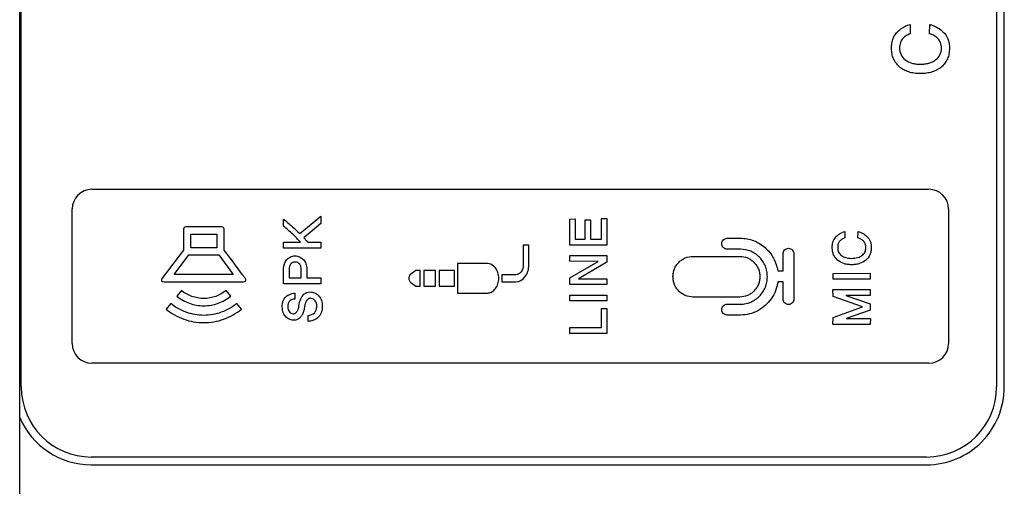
# Model space of a CAD drawing. Header units: millimetres. Extents: x 0 to 1427, y 0 to 1009.
# Tile 30 of 51: x 1282 to 1318, y 452 to 469. Entities that reach past the tile are written whole.
import ezdxf

# ---------------------------------------------------------------- set-up
doc = ezdxf.new("R2010")
doc.units = ezdxf.units.MM
doc.header["$LTSCALE"] = 65.395
doc.layers.add('COVER-REAR_CASE_PC-SHAPE', color=7, linetype='CONTINUOUS')
doc.layers.add('REAR_CASE-PPC19-SHAPE', color=7, linetype='CONTINUOUS')

msp = doc.modelspace()

# ---------------------------------------------------------------- linework, layer by layer
at = {"layer": 'COVER-REAR_CASE_PC-SHAPE', "color": 7, "linetype": 'Continuous'}
msp.add_line((1281.528, 439.529), (1281.528, 706.529), dxfattribs=at)
at = {"layer": 'REAR_CASE-PPC19-SHAPE', "color": 7, "linetype": 'Continuous'}
for p, q in [((1281.585, 455.873), (1281.585, 690.185)), ((1317.244, 690.185), (1317.244, 455.873)), ((1317.528, 455.873), (1317.528, 690.185)), ((1314.082, 469.123), (1314.082, 468.775)), ((1314.799, 468.781), (1314.802, 469.12)), ((1284.167, 463.097), (1314.771, 463.097)), ((1283.449, 457.462), (1283.449, 462.378)), ((1315.491, 462.378), (1315.491, 457.462)), ((1291.174, 461.748), (1291.174, 462.01)), ((1291.767, 461.478), (1292.536, 462.112)), ((1292.536, 462.112), (1292.536, 461.848)), ((1301.639, 462.01), (1301.839, 462.014)), ((1301.639, 461.059), (1301.639, 462.01)), ((1301.839, 462.014), (1301.839, 461.276)), ((1302.198, 461.276), (1302.2, 461.98)), ((1302.2, 461.98), (1302.396, 461.98)), ((1302.396, 461.98), (1302.396, 461.276)), ((1302.798, 462.028), (1302.999, 462.03)), ((1302.798, 461.276), (1302.798, 462.028)), ((1302.999, 462.03), (1302.996, 461.059)), ((1287.519, 461.644), (1287.519, 460.875)), ((1288.924, 461.724), (1287.599, 461.724)), ((1289.003, 460.876), (1289.003, 461.644)), ((1292.536, 461.848), (1291.922, 461.319)), ((1311.693, 461.553), (1311.693, 461.318)), ((1312.177, 461.321), (1312.179, 461.551)), ((1287.786, 461.457), (1288.737, 461.457)), ((1287.786, 460.963), (1287.786, 461.457)), ((1288.737, 461.457), (1288.737, 460.963)), ((1291.176, 461.165), (1291.796, 461.165)), ((1291.176, 460.949), (1291.176, 461.165)), ((1292.064, 461.165), (1292.538, 461.165)), ((1292.538, 461.165), (1292.533, 460.949)), ((1301.839, 461.276), (1302.198, 461.276)), ((1302.396, 461.276), (1302.798, 461.276)), ((1307.394, 461.308), (1307.88, 461.308)), ((1287.519, 460.875), (1286.741, 459.85)), ((1288.737, 460.963), (1287.786, 460.963)), ((1292.533, 460.949), (1291.176, 460.949)), ((1300.144, 461.059), (1299.942, 461.059)), ((1299.942, 461.059), (1299.942, 460.332)), ((1300.144, 460.332), (1300.144, 461.059)), ((1302.996, 461.059), (1301.639, 461.059)), ((1307.88, 460.906), (1307.394, 460.906)), ((1287.176, 459.985), (1287.718, 460.698)), ((1287.718, 460.698), (1288.806, 460.698)), ((1288.806, 460.698), (1289.338, 459.985)), ((1301.639, 460.677), (1302.999, 460.679)), ((1301.639, 460.465), (1301.639, 460.677)), ((1302.674, 460.463), (1301.639, 460.465)), ((1301.641, 459.858), (1302.674, 460.463)), ((1302.999, 460.679), (1302.999, 460.429)), ((1306.146, 460.645), (1307.857, 460.645)), ((1309.438, 460.113), (1309.438, 460.738)), ((1309.834, 460.738), (1309.834, 459.086)), ((1291.174, 459.641), (1291.174, 460.199)), ((1291.376, 460.185), (1291.376, 459.858)), ((1291.823, 459.858), (1291.823, 460.185)), ((1292.024, 460.199), (1292.024, 459.858)), ((1296.016, 460.127), (1295.827, 459.994)), ((1296.167, 460.127), (1296.016, 460.127)), ((1296.167, 459.563), (1296.167, 460.127)), ((1296.729, 460.127), (1296.304, 460.127)), ((1296.304, 460.127), (1296.304, 459.563)), ((1296.729, 459.563), (1296.729, 460.127)), ((1297.431, 460.127), (1296.866, 460.127)), ((1296.866, 460.127), (1296.866, 459.563)), ((1297.431, 459.563), (1297.431, 460.127)), ((1298.628, 460.382), (1297.541, 460.382)), ((1297.541, 460.382), (1297.541, 459.307)), ((1302.999, 460.429), (1301.964, 459.829)), ((1309.243, 460.113), (1309.438, 460.113)), ((1289.338, 459.985), (1287.176, 459.985)), ((1291.376, 459.858), (1291.823, 459.858)), ((1292.024, 459.858), (1292.538, 459.858)), ((1292.538, 459.858), (1292.533, 459.641)), ((1299.663, 459.974), (1299.152, 459.974)), ((1301.639, 459.612), (1301.641, 459.858)), ((1301.964, 459.829), (1303.001, 459.829)), ((1303.001, 459.829), (1302.996, 459.612)), ((1311.268, 460.026), (1312.629, 460.028)), ((1311.268, 459.814), (1311.268, 460.026)), ((1312.625, 459.814), (1311.268, 459.814)), ((1312.629, 460.028), (1312.625, 459.814)), ((1286.806, 459.719), (1289.701, 459.719)), ((1287.445, 459.396), (1287.276, 459.192)), ((1289.248, 459.197), (1289.077, 459.403)), ((1292.533, 459.641), (1291.174, 459.641)), ((1295.827, 459.696), (1296.016, 459.563)), ((1296.016, 459.563), (1296.167, 459.563)), ((1296.304, 459.563), (1296.729, 459.563)), ((1296.866, 459.563), (1297.431, 459.563)), ((1299.152, 459.715), (1299.663, 459.715)), ((1302.996, 459.612), (1301.639, 459.612)), ((1309.438, 459.713), (1309.247, 459.713)), ((1309.438, 459.086), (1309.438, 459.713)), ((1311.264, 459.432), (1312.629, 459.432)), ((1311.266, 459.175), (1311.264, 459.432)), ((1312.629, 459.432), (1312.625, 459.221)), ((1291.591, 459.301), (1291.591, 459.085)), ((1297.541, 459.307), (1298.628, 459.307)), ((1301.639, 459.231), (1302.999, 459.233)), ((1301.639, 459.019), (1301.639, 459.231)), ((1302.996, 459.019), (1301.639, 459.019)), ((1302.999, 459.233), (1302.996, 459.019)), ((1307.857, 459.161), (1306.146, 459.161)), ((1312.344, 458.796), (1311.266, 459.175)), ((1312.625, 459.221), (1311.739, 459.219)), ((1311.739, 459.219), (1312.629, 458.917)), ((1287.051, 458.922), (1286.882, 458.718)), ((1289.635, 458.718), (1289.466, 458.922)), ((1302.796, 458.744), (1302.999, 458.744)), ((1302.798, 458.046), (1302.796, 458.744)), ((1302.999, 458.744), (1302.996, 457.83)), ((1307.394, 458.9), (1307.88, 458.9)), ((1311.266, 458.413), (1312.344, 458.796)), ((1312.629, 458.676), (1311.747, 458.375)), ((1312.629, 458.917), (1312.629, 458.676)), ((1292.07, 458.271), (1292.07, 458.489)), ((1307.88, 458.501), (1307.394, 458.501)), ((1311.264, 458.158), (1311.266, 458.413)), ((1311.747, 458.375), (1312.631, 458.375)), ((1312.631, 458.375), (1312.625, 458.158)), ((1301.639, 458.046), (1302.798, 458.046)), ((1301.639, 457.83), (1301.639, 458.046)), ((1312.625, 458.158), (1311.264, 458.158)), ((1302.996, 457.83), (1301.639, 457.83)), ((1314.772, 456.743), (1284.167, 456.743)), ((1314.684, 453.313), (1284.145, 453.313)), ((1284.145, 453.029), (1314.684, 453.029))]:
    msp.add_line(p, q, dxfattribs=at)
for centre, radius, start, end in [((1284.168, 462.377), 0.719, 90.0609, 179.9665), ((1314.771, 462.377), 0.72, 0.0627, 90.0353), ((1284.168, 457.463), 0.719, 180.0159, 269.9567), ((1314.771, 457.463), 0.72, 270.0177, 359.9548), ((1284.148, 455.876), 2.563, 180.0579, 269.9344), ((1314.685, 455.872), 2.843, 269.9877, 0.0123), ((1314.681, 455.876), 2.563, 270.0656, 359.9421), ((1284.145, 455.874), 2.844, 203.0735, 269.9956)]:
    msp.add_arc(centre, radius, start, end, dxfattribs=at)
for points, knots in [([(1313.636, 468.866), (1313.672, 468.899), (1313.804, 469.01), (1313.962, 469.096), (1314.082, 469.123)], [0, 0, 0, 0, 0.285841, 1, 1, 1, 1]), ([(1314.802, 469.12), (1314.843, 469.111), (1315.02, 469.057), (1315.179, 468.951), (1315.285, 468.857)], [0, 0, 0, 0, 0.23044, 1, 1, 1, 1]), ([(1313.669, 467.597), (1313.633, 467.63), (1313.558, 467.712), (1313.471, 467.864), (1313.416, 468.05), (1313.401, 468.246), (1313.414, 468.437), (1313.467, 468.656), (1313.559, 468.797), (1313.636, 468.866)], [0, 0, 0, 0, 0.10588, 0.236215, 0.371655, 0.51843, 0.655686, 0.778502, 1, 1, 1, 1]), ([(1315.285, 468.857), (1315.364, 468.789), (1315.459, 468.65), (1315.514, 468.433), (1315.527, 468.245), (1315.512, 468.05), (1315.457, 467.864), (1315.363, 467.701), (1315.231, 467.566), (1315.073, 467.457), (1314.888, 467.379), (1314.68, 467.334), (1314.459, 467.321), (1314.239, 467.334), (1314.034, 467.379), (1313.851, 467.457), (1313.734, 467.538), (1313.678, 467.589), (1313.669, 467.597)], [0, 0, 0, 0, 0.099989, 0.15444, 0.214783, 0.280766, 0.34168, 0.400402, 0.460223, 0.521786, 0.585057, 0.652308, 0.72538, 0.797836, 0.864435, 0.927071, 0.988075, 1, 1, 1, 1]), ([(1314.082, 468.775), (1314.035, 468.76), (1313.942, 468.715), (1313.811, 468.617), (1313.711, 468.456), (1313.699, 468.323), (1313.699, 468.251)], [0, 0, 0, 0, 0.210791, 0.441026, 0.692182, 1, 1, 1, 1]), ([(1315.229, 468.251), (1315.229, 468.322), (1315.214, 468.457), (1315.102, 468.62), (1314.957, 468.721), (1314.852, 468.766), (1314.799, 468.781)], [0, 0, 0, 0, 0.288001, 0.537942, 0.777331, 1, 1, 1, 1]), ([(1313.699, 468.251), (1313.699, 468.169), (1313.73, 468.001), (1313.903, 467.805), (1314.108, 467.713), (1314.299, 467.676), (1314.459, 467.668), (1314.619, 467.676), (1314.769, 467.705), (1314.902, 467.753), (1315.052, 467.84), (1315.198, 468), (1315.229, 468.168), (1315.229, 468.251)], [0, 0, 0, 0, 0.115032, 0.22676, 0.351908, 0.421526, 0.497765, 0.574408, 0.644572, 0.709784, 0.771983, 0.88487, 1, 1, 1, 1]), ([(1291.174, 462.01), (1291.282, 461.92), (1291.483, 461.747), (1291.68, 461.567), (1291.767, 461.478)], [0, 0, 0, 0, 0.5315, 1, 1, 1, 1]), ([(1291.796, 461.165), (1291.704, 461.264), (1291.503, 461.466), (1291.289, 461.653), (1291.174, 461.748)], [0, 0, 0, 0, 0.475733, 1, 1, 1, 1]), ([(1311.714, 460.367), (1311.695, 460.372), (1311.595, 460.4), (1311.425, 460.49), (1311.293, 460.665), (1311.245, 460.83), (1311.234, 460.962), (1311.243, 461.09), (1311.279, 461.239), (1311.381, 461.384), (1311.534, 461.493), (1311.642, 461.541), (1311.693, 461.553)], [0, 0, 0, 0, 0.03439, 0.192988, 0.343782, 0.422139, 0.507108, 0.586359, 0.657409, 0.786124, 0.902684, 1, 1, 1, 1]), ([(1312.179, 461.551), (1312.236, 461.538), (1312.353, 461.49), (1312.517, 461.381), (1312.623, 461.235), (1312.66, 461.088), (1312.669, 460.961), (1312.659, 460.83), (1312.611, 460.664), (1312.476, 460.49), (1312.279, 460.387), (1312.097, 460.347), (1311.948, 460.338), (1311.818, 460.346), (1311.741, 460.361), (1311.714, 460.367)], [0, 0, 0, 0, 0.082724, 0.175797, 0.274479, 0.328082, 0.38753, 0.452521, 0.512498, 0.628388, 0.750894, 0.817182, 0.889247, 0.960612, 1, 1, 1, 1]), ([(1291.922, 461.319), (1291.949, 461.289), (1291.997, 461.238), (1292.043, 461.186), (1292.064, 461.165)], [0, 0, 0, 0, 0.582148, 1, 1, 1, 1]), ([(1307.394, 460.906), (1307.344, 460.906), (1307.238, 460.95), (1307.175, 461.107), (1307.239, 461.263), (1307.344, 461.308), (1307.394, 461.308)], [0, 0, 0, 0, 0.248582, 0.500989, 0.750892, 1, 1, 1, 1]), ([(1307.88, 461.308), (1308.043, 461.308), (1308.291, 461.267), (1308.586, 461.12), (1308.785, 460.97), (1308.958, 460.79), (1309.142, 460.515), (1309.219, 460.275), (1309.243, 460.113)], [0, 0, 0, 0, 0.249008, 0.371993, 0.499281, 0.626533, 0.749932, 1, 1, 1, 1]), ([(1311.693, 461.318), (1311.662, 461.308), (1311.599, 461.278), (1311.511, 461.212), (1311.444, 461.103), (1311.433, 460.984), (1311.441, 460.88), (1311.476, 460.774), (1311.573, 460.664), (1311.712, 460.602), (1311.84, 460.577), (1311.948, 460.572), (1312.056, 460.577), (1312.133, 460.592), (1312.172, 460.603), (1312.178, 460.605)], [0, 0, 0, 0, 0.069366, 0.144831, 0.228179, 0.329678, 0.390691, 0.447529, 0.561266, 0.688093, 0.758834, 0.836376, 0.914434, 0.985704, 1, 1, 1, 1]), ([(1312.178, 460.605), (1312.23, 460.622), (1312.33, 460.669), (1312.447, 460.796), (1312.476, 460.957), (1312.457, 461.104), (1312.381, 461.214), (1312.284, 461.282), (1312.213, 461.312), (1312.177, 461.321)], [0, 0, 0, 0, 0.16422, 0.330162, 0.498852, 0.643212, 0.769179, 0.88819, 1, 1, 1, 1]), ([(1289.767, 459.852), (1289.728, 459.904), (1289.473, 460.245), (1289.225, 460.591), (1289.003, 460.876)], [0, 0, 0, 0, 0.152295, 1, 1, 1, 1]), ([(1307.88, 458.9), (1308.008, 458.9), (1308.203, 458.936), (1308.429, 459.062), (1308.579, 459.191), (1308.705, 459.344), (1308.798, 459.518), (1308.853, 459.707), (1308.87, 459.905), (1308.853, 460.103), (1308.798, 460.291), (1308.705, 460.464), (1308.579, 460.616), (1308.429, 460.744), (1308.203, 460.871), (1308.008, 460.906), (1307.88, 460.906)], [0, 0, 0, 0, 0.123238, 0.184321, 0.24828, 0.312451, 0.37424, 0.436159, 0.500711, 0.564807, 0.626391, 0.687916, 0.751848, 0.815732, 0.876774, 1, 1, 1, 1]), ([(1309.438, 460.738), (1309.438, 460.764), (1309.447, 460.818), (1309.493, 460.884), (1309.557, 460.932), (1309.66, 460.952), (1309.793, 460.898), (1309.834, 460.79), (1309.834, 460.738)], [0, 0, 0, 0, 0.126729, 0.254641, 0.379951, 0.502761, 0.749424, 1, 1, 1, 1]), ([(1291.293, 460.528), (1291.33, 460.57), (1291.424, 460.642), (1291.596, 460.673), (1291.768, 460.641), (1291.908, 460.533), (1292.005, 460.381), (1292.024, 460.259), (1292.024, 460.199)], [0, 0, 0, 0, 0.162377, 0.327914, 0.490481, 0.654228, 0.824559, 1, 1, 1, 1]), ([(1306.146, 459.161), (1306.051, 459.161), (1305.905, 459.188), (1305.737, 459.281), (1305.625, 459.376), (1305.531, 459.49), (1305.462, 459.618), (1305.422, 459.758), (1305.41, 459.905), (1305.422, 460.052), (1305.463, 460.191), (1305.531, 460.318), (1305.625, 460.431), (1305.737, 460.525), (1305.905, 460.619), (1306.051, 460.645), (1306.146, 460.645)], [0, 0, 0, 0, 0.123735, 0.184902, 0.248838, 0.312941, 0.374672, 0.436541, 0.500964, 0.564789, 0.626147, 0.687486, 0.751334, 0.815169, 0.876282, 1, 1, 1, 1]), ([(1307.857, 460.645), (1307.953, 460.645), (1308.098, 460.619), (1308.267, 460.525), (1308.378, 460.431), (1308.472, 460.318), (1308.541, 460.191), (1308.582, 460.052), (1308.594, 459.905), (1308.581, 459.758), (1308.541, 459.618), (1308.472, 459.49), (1308.378, 459.377), (1308.267, 459.281), (1308.098, 459.188), (1307.953, 459.161), (1307.857, 459.161)], [0, 0, 0, 0, 0.123983, 0.185046, 0.248712, 0.312522, 0.373875, 0.435236, 0.499037, 0.563435, 0.625307, 0.68705, 0.751116, 0.814883, 0.876, 1, 1, 1, 1]), ([(1291.769, 460.357), (1291.752, 460.382), (1291.698, 460.427), (1291.597, 460.44), (1291.495, 460.427), (1291.421, 460.36), (1291.385, 460.276), (1291.376, 460.215), (1291.376, 460.185)], [0, 0, 0, 0, 0.16014, 0.342882, 0.523696, 0.681655, 0.840957, 1, 1, 1, 1]), ([(1298.921, 460.226), (1298.902, 460.25), (1298.827, 460.335), (1298.71, 460.382), (1298.628, 460.382)], [0, 0, 0, 0, 0.276062, 1, 1, 1, 1]), ([(1298.628, 459.307), (1298.683, 459.307), (1298.8, 459.336), (1298.933, 459.465), (1299.009, 459.608), (1299.039, 459.741), (1299.048, 459.88), (1299.026, 460.052), (1298.962, 460.174), (1298.921, 460.226)], [0, 0, 0, 0, 0.142157, 0.297399, 0.468176, 0.556918, 0.650331, 0.830173, 1, 1, 1, 1]), ([(1299.942, 460.332), (1299.942, 460.244), (1299.899, 460.072), (1299.738, 459.974), (1299.663, 459.974)], [0, 0, 0, 0, 0.543175, 1, 1, 1, 1]), ([(1299.663, 459.715), (1299.792, 459.715), (1300.07, 459.885), (1300.144, 460.18), (1300.144, 460.332)], [0, 0, 0, 0, 0.456836, 1, 1, 1, 1]), ([(1286.741, 459.85), (1286.721, 459.825), (1286.689, 459.743), (1286.774, 459.719), (1286.806, 459.719)], [0, 0, 0, 0, 0.49863, 1, 1, 1, 1]), ([(1289.701, 459.719), (1289.734, 459.719), (1289.819, 459.743), (1289.787, 459.826), (1289.767, 459.852)], [0, 0, 0, 0, 0.498571, 1, 1, 1, 1]), ([(1295.827, 459.993), (1295.805, 459.978), (1295.768, 459.932), (1295.749, 459.845), (1295.768, 459.758), (1295.805, 459.712), (1295.827, 459.697)], [0, 0, 0, 0, 0.233023, 0.49852, 0.766203, 1, 1, 1, 1]), ([(1299.152, 459.974), (1299.159, 459.932), (1299.164, 459.846), (1299.159, 459.759), (1299.152, 459.715)], [0, 0, 0, 0, 0.490455, 1, 1, 1, 1]), ([(1289.077, 459.403), (1288.855, 459.217), (1288.261, 458.997), (1287.668, 459.214), (1287.445, 459.396)], [0, 0, 0, 0, 0.502193, 1, 1, 1, 1]), ([(1309.247, 459.713), (1309.232, 459.603), (1309.177, 459.386), (1308.969, 458.995), (1308.627, 458.688), (1308.213, 458.527), (1307.991, 458.501), (1307.88, 458.501)], [0, 0, 0, 0, 0.167508, 0.33456, 0.665291, 0.832117, 1, 1, 1, 1]), ([(1287.276, 459.192), (1287.413, 459.08), (1287.727, 458.902), (1288.26, 458.809), (1288.795, 458.903), (1289.111, 459.084), (1289.248, 459.197)], [0, 0, 0, 0, 0.249009, 0.497739, 0.748755, 1, 1, 1, 1]), ([(1292.145, 459.114), (1292.138, 459.114), (1292.111, 459.111), (1292.045, 459.08), (1291.994, 458.994), (1291.954, 458.893), (1291.941, 458.794), (1291.928, 458.69), (1291.89, 458.579), (1291.836, 458.47), (1291.757, 458.374), (1291.647, 458.317), (1291.518, 458.308), (1291.377, 458.344), (1291.246, 458.44), (1291.163, 458.567), (1291.134, 458.696), (1291.127, 458.803), (1291.131, 458.876), (1291.136, 458.911)], [0, 0, 0, 0, 0.010927, 0.041316, 0.109866, 0.160172, 0.2121, 0.266107, 0.323028, 0.394785, 0.456618, 0.515305, 0.582715, 0.655221, 0.738778, 0.832338, 0.885479, 0.945329, 1, 1, 1, 1]), ([(1291.136, 458.911), (1291.137, 458.92), (1291.144, 458.966), (1291.173, 459.075), (1291.242, 459.162), (1291.298, 459.198)], [0, 0, 0, 0, 0.077636, 0.413375, 1, 1, 1, 1]), ([(1291.298, 459.198), (1291.324, 459.215), (1291.414, 459.267), (1291.518, 459.304), (1291.591, 459.301)], [0, 0, 0, 0, 0.301458, 1, 1, 1, 1]), ([(1291.591, 459.085), (1291.557, 459.084), (1291.491, 459.073), (1291.401, 459.021), (1291.338, 458.926), (1291.326, 458.81), (1291.335, 458.698), (1291.386, 458.612), (1291.453, 458.565), (1291.509, 458.551), (1291.538, 458.551), (1291.544, 458.551)], [0, 0, 0, 0, 0.125352, 0.247665, 0.377615, 0.532972, 0.677268, 0.790881, 0.890215, 0.97794, 1, 1, 1, 1]), ([(1291.544, 458.551), (1291.562, 458.552), (1291.601, 458.56), (1291.648, 458.6), (1291.681, 458.653), (1291.71, 458.716), (1291.732, 458.797), (1291.753, 458.936), (1291.798, 459.124), (1291.903, 459.252), (1291.969, 459.295)], [0, 0, 0, 0, 0.058491, 0.129048, 0.199846, 0.267408, 0.36117, 0.47803, 0.738047, 1, 1, 1, 1]), ([(1291.969, 459.295), (1292.033, 459.336), (1292.172, 459.363), (1292.348, 459.302), (1292.484, 459.196), (1292.56, 459.06), (1292.588, 458.928), (1292.595, 458.812), (1292.586, 458.693), (1292.547, 458.545), (1292.458, 458.431), (1292.377, 458.371), (1292.351, 458.355)], [0, 0, 0, 0, 0.152739, 0.257247, 0.368111, 0.490762, 0.559848, 0.636745, 0.722015, 0.798582, 0.940108, 1, 1, 1, 1]), ([(1292.07, 458.489), (1292.154, 458.492), (1292.287, 458.542), (1292.376, 458.69), (1292.394, 458.814), (1292.383, 458.929), (1292.338, 459.023), (1292.267, 459.08), (1292.201, 459.109), (1292.159, 459.114), (1292.145, 459.114)], [0, 0, 0, 0, 0.27076, 0.402535, 0.539438, 0.668198, 0.771403, 0.864013, 0.954818, 1, 1, 1, 1]), ([(1309.834, 459.086), (1309.834, 459.035), (1309.791, 458.929), (1309.635, 458.866), (1309.481, 458.93), (1309.438, 459.035), (1309.438, 459.086)], [0, 0, 0, 0, 0.25111, 0.502219, 0.748718, 1, 1, 1, 1]), ([(1286.882, 458.718), (1287.073, 458.56), (1287.513, 458.31), (1288.258, 458.18), (1289.004, 458.31), (1289.445, 458.56), (1289.635, 458.718)], [0, 0, 0, 0, 0.249915, 0.499914, 0.750004, 1, 1, 1, 1]), ([(1289.466, 458.922), (1289.298, 458.785), (1288.912, 458.565), (1288.259, 458.452), (1287.605, 458.566), (1287.218, 458.785), (1287.051, 458.922)], [0, 0, 0, 0, 0.249621, 0.499922, 0.749977, 1, 1, 1, 1]), ([(1307.394, 458.501), (1307.344, 458.501), (1307.238, 458.544), (1307.175, 458.7), (1307.239, 458.855), (1307.344, 458.9), (1307.394, 458.9)], [0, 0, 0, 0, 0.248814, 0.499475, 0.750136, 1, 1, 1, 1]), ([(1292.351, 458.355), (1292.319, 458.336), (1292.23, 458.292), (1292.131, 458.271), (1292.07, 458.271)], [0, 0, 0, 0, 0.378307, 1, 1, 1, 1])]:
    msp.add_open_spline(points, degree=3, knots=knots, dxfattribs=at)
for points in [[(1287.599, 461.724), (1287.561, 461.724), (1287.519, 461.681), (1287.519, 461.644)], [(1289.003, 461.644), (1289.003, 461.681), (1288.961, 461.724), (1288.924, 461.724)], [(1291.174, 460.199), (1291.174, 460.316), (1291.216, 460.44), (1291.293, 460.528)], [(1291.823, 460.185), (1291.823, 460.245), (1291.803, 460.308), (1291.769, 460.357)]]:
    msp.add_open_spline(points, degree=3, dxfattribs=at)

doc.saveas('drawing.dxf')
